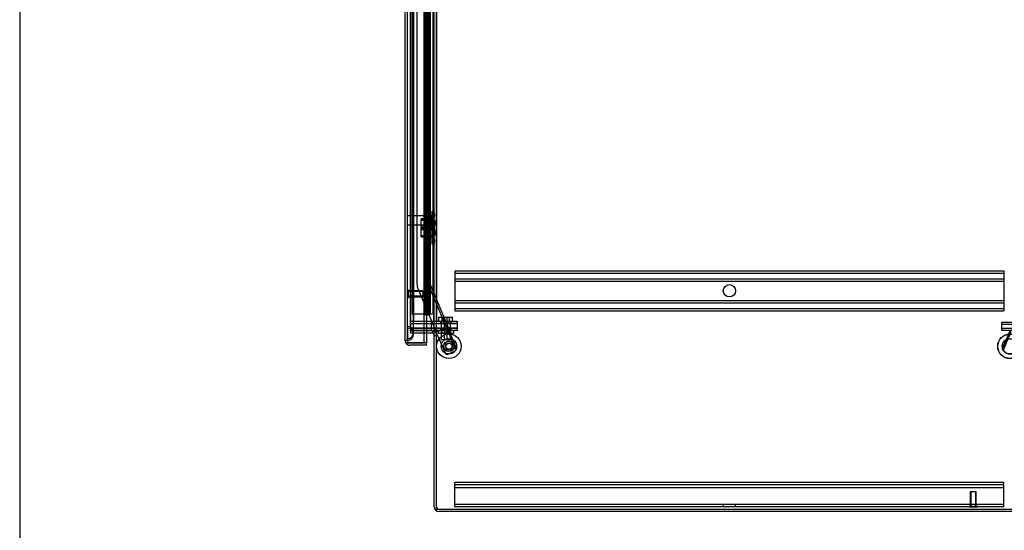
# Model space of a CAD drawing. Header units: inches. Extents: x 1 to 359, y -2 to 239.
# Tile 1 of 99: x 1 to 41, y 71 to 92. Entities that reach past the tile are written whole.
import ezdxf
from ezdxf.lldxf.tags import DXFTag

# ---------------------------------------------------------------- set-up
doc = ezdxf.new("R2010")
doc.units = ezdxf.units.IN
doc.header["$MEASUREMENT"] = 0
for name, color, linetype in [('COM42890-3', 7, 'Continuous'), ('COM53964-2', 7, 'Continuous'), ('COM54746-60', 7, 'Continuous'), ('COM70098', 7, 'Continuous'), ('COM70220', 7, 'Continuous'), ('COM70739-9', 7, 'Continuous'), ('COM70839-3', 7, 'Continuous'), ('COM71196-6', 7, 'Continuous'), ('COM71197-1', 7, 'Continuous'), ('COM71303-1', 7, 'Continuous'), ('Default', 7, 'Continuous'), ('GSK87756', 7, 'Continuous'), ('NTS18147', 7, 'Continuous'), ('NTS86070', 7, 'Continuous'), ('ROL87452', 7, 'Continuous'), ('RVT17786', 7, 'Continuous'), ('SCC180005', 7, 'Continuous'), ('STD26122', 7, 'Continuous'), ('STD26258', 7, 'Continuous'), ('WAF25376', 7, 'Continuous'), ('WAM30038', 7, 'Continuous')]:
    doc.layers.add(name, color=color, linetype=linetype)
tags = doc.linetypes.add('HIDDEN2', pattern=[0.1875, 0.125, -0.0625]).pattern_tags.tags
tags[6:7] = [DXFTag(74, 4), DXFTag(75, 0), DXFTag(340, '0'), DXFTag(46, 0.0), DXFTag(50, 0.0), DXFTag(44, 0.0), DXFTag(45, 0.0)]
tags[4:5] = [DXFTag(74, 4), DXFTag(75, 0), DXFTag(340, '0'), DXFTag(46, 0.0), DXFTag(50, 0.0), DXFTag(44, 0.0), DXFTag(45, 0.0)]

# ---------------------------------------------------------------- blocks, each defined once
blk = doc.blocks.new('SE1')
at = {"layer": 'COM42890-3', "color": 7, "linetype": 'HIDDEN2'}
for p, q in [((19.055, 72.829), (19.055, 72.967)), ((41.43, 72.967), (19.055, 72.967)), ((41.43, 72.872), (19.055, 72.872)), ((19.055, 72.105), (19.055, 72.829)), ((41.43, 72.746), (19.055, 72.746)), ((41.43, 72.829), (41.43, 72.967)), ((41.43, 72.105), (41.43, 72.829)), ((19.055, 71.967), (19.055, 72.105)), ((41.43, 72.062), (19.055, 72.062)), ((40.022, 71.967), (19.055, 71.967)), ((29.993, 72.062), (29.993, 71.967)), ((30.493, 71.967), (30.493, 72.062)), ((41.43, 71.967), (40.334, 71.967)), ((41.43, 71.967), (41.43, 72.105))]:
    blk.add_line(p, q, dxfattribs=at)
at = {"layer": 'COM53964-2', "color": 7, "linetype": 'HIDDEN2'}
for p, q in [((19.055, 81.586), (19.055, 81.448)), ((19.055, 81.586), (41.43, 81.586)), ((19.055, 81.491), (41.43, 81.491)), ((41.43, 81.586), (41.43, 81.448)), ((19.055, 81.448), (19.055, 80.099)), ((19.055, 81.267), (41.43, 81.267)), ((19.055, 81.172), (41.43, 81.172)), ((41.43, 81.448), (41.43, 80.099)), ((19.055, 80.375), (41.43, 80.375)), ((19.055, 80.28), (41.43, 80.28)), ((19.055, 80.099), (19.055, 79.961)), ((19.055, 80.056), (41.43, 80.056)), ((19.055, 79.961), (41.43, 79.961)), ((41.43, 80.099), (41.43, 79.961))]:
    blk.add_line(p, q, dxfattribs=at)
blk.add_circle((30.242, 80.774), 0.25, dxfattribs=at)
at = {"layer": 'COM54746-60', "color": 7, "linetype": 'HIDDEN2'}
for p, q in [((17.31, 139.821), (17.31, 79.821)), ((18.151, 139.821), (18.151, 79.821)), ((17.865, 138.821), (17.865, 79.821)), ((17.965, 79.821), (17.965, 138.821)), ((17.86, 92.821), (17.86, 91.82)), ((17.904, 92.821), (17.904, 91.82)), ((17.91, 92.821), (17.91, 91.82)), ((17.915, 91.821), (17.915, 92.821)), ((17.956, 91.821), (17.956, 92.821)), ((17.97, 91.82), (17.97, 92.821)), ((18.001, 91.821), (18.001, 92.821)), ((18.05, 91.821), (18.05, 92.821)), ((17.86, 91.821), (17.86, 90.821)), ((17.904, 90.821), (17.904, 91.82)), ((17.91, 90.821), (17.91, 91.82)), ((17.915, 91.821), (17.915, 90.821)), ((17.956, 91.821), (17.956, 90.821)), ((17.97, 90.821), (17.97, 91.82)), ((18.032, 91.82), (18.032, 91.821)), ((18.032, 90.821), (18.032, 91.82)), ((18.041, 91.821), (18.041, 90.821)), ((18.045, 90.821), (18.045, 91.821)), ((18.05, 91.821), (18.045, 91.821)), ((18.05, 90.821), (18.05, 91.821)), ((17.86, 90.821), (17.86, 89.82)), ((17.904, 90.821), (17.904, 89.82)), ((17.91, 90.821), (17.91, 89.82)), ((17.915, 89.821), (17.915, 90.821)), ((17.956, 89.821), (17.956, 90.821)), ((17.97, 89.82), (17.97, 90.821)), ((18.001, 89.821), (18.001, 90.821)), ((18.05, 90.821), (18.045, 90.821)), ((18.05, 89.821), (18.05, 90.821)), ((17.86, 89.822), (17.798, 89.822)), ((17.86, 89.822), (17.904, 89.822)), ((17.86, 89.821), (17.86, 88.821)), ((18.032, 89.822), (17.904, 89.822)), ((17.904, 88.821), (17.904, 89.82)), ((17.91, 88.821), (17.91, 89.82)), ((17.915, 89.821), (17.915, 88.821)), ((17.956, 89.821), (17.956, 88.821)), ((17.97, 88.821), (17.97, 89.82)), ((18.032, 89.82), (18.032, 89.821)), ((18.032, 88.821), (18.032, 89.82)), ((18.041, 89.821), (18.041, 88.821)), ((18.045, 88.821), (18.045, 89.821)), ((18.05, 89.821), (18.045, 89.821)), ((18.05, 88.821), (18.05, 89.821)), ((17.86, 88.821), (17.86, 87.82)), ((17.904, 88.821), (17.904, 87.82)), ((17.91, 88.821), (17.91, 87.82)), ((17.915, 87.821), (17.915, 88.821)), ((17.956, 87.821), (17.956, 88.821)), ((17.97, 87.82), (17.97, 88.821)), ((18.001, 87.821), (18.001, 88.821)), ((18.05, 88.821), (18.045, 88.821)), ((18.05, 87.821), (18.05, 88.821)), ((18.213, 88.973), (18.151, 88.973)), ((18.151, 88.669), (18.213, 88.669)), ((17.86, 87.822), (17.798, 87.822)), ((17.86, 87.822), (17.904, 87.822)), ((17.86, 87.821), (17.86, 86.821)), ((18.032, 87.822), (17.904, 87.822)), ((17.904, 86.821), (17.904, 87.82)), ((17.91, 86.821), (17.91, 87.82)), ((17.915, 87.821), (17.915, 86.821)), ((17.956, 87.821), (17.956, 86.821)), ((17.97, 86.821), (17.97, 87.82)), ((18.032, 87.82), (18.032, 87.821)), ((18.032, 86.821), (18.032, 87.82)), ((18.041, 87.821), (18.041, 86.821)), ((18.045, 86.821), (18.045, 87.821)), ((18.05, 87.821), (18.045, 87.821)), ((18.05, 86.821), (18.05, 87.821)), ((17.86, 86.821), (17.86, 85.82)), ((17.904, 86.821), (17.904, 85.82)), ((17.91, 86.821), (17.91, 85.82)), ((17.915, 85.821), (17.915, 86.821)), ((17.956, 85.821), (17.956, 86.821)), ((17.97, 85.82), (17.97, 86.821)), ((18.001, 85.821), (18.001, 86.821)), ((18.05, 86.821), (18.045, 86.821)), ((18.05, 85.821), (18.05, 86.821)), ((17.86, 85.822), (17.798, 85.822)), ((17.86, 85.822), (17.904, 85.822)), ((17.86, 85.821), (17.86, 84.821)), ((18.032, 85.822), (17.904, 85.822)), ((17.904, 84.821), (17.904, 85.82)), ((17.91, 84.821), (17.91, 85.82)), ((17.915, 85.821), (17.915, 84.821)), ((17.956, 85.821), (17.956, 84.821)), ((17.97, 84.821), (17.97, 85.82)), ((18.032, 85.82), (18.032, 85.821)), ((18.032, 84.821), (18.032, 85.82)), ((18.041, 85.821), (18.041, 84.821)), ((18.045, 84.821), (18.045, 85.821)), ((18.05, 85.821), (18.045, 85.821)), ((18.05, 84.821), (18.05, 85.821)), ((17.86, 84.821), (17.86, 83.82)), ((17.904, 84.821), (17.904, 83.82)), ((17.91, 84.821), (17.91, 83.82)), ((17.915, 83.821), (17.915, 84.821)), ((17.956, 83.821), (17.956, 84.821)), ((17.97, 83.82), (17.97, 84.821)), ((18.001, 83.821), (18.001, 84.821)), ((18.05, 84.821), (18.045, 84.821)), ((18.05, 83.821), (18.05, 84.821)), ((17.86, 83.822), (17.798, 83.822)), ((17.86, 83.822), (17.904, 83.822)), ((17.86, 83.821), (17.86, 82.821)), ((18.032, 83.822), (17.904, 83.822)), ((17.904, 82.821), (17.904, 83.82)), ((17.91, 82.821), (17.91, 83.82)), ((17.915, 83.821), (17.915, 82.821)), ((17.956, 83.821), (17.956, 82.821)), ((17.97, 82.821), (17.97, 83.82)), ((18.032, 83.82), (18.032, 83.821)), ((18.032, 82.821), (18.032, 83.82)), ((18.041, 83.821), (18.041, 82.821)), ((18.045, 82.821), (18.045, 83.821)), ((18.05, 83.821), (18.045, 83.821)), ((18.05, 82.821), (18.05, 83.821)), ((17.86, 82.821), (17.86, 81.82)), ((17.904, 82.821), (17.904, 81.82)), ((17.91, 82.821), (17.91, 81.82)), ((17.915, 81.821), (17.915, 82.821)), ((17.956, 81.821), (17.956, 82.821)), ((17.97, 81.82), (17.97, 82.821)), ((18.001, 81.821), (18.001, 82.821)), ((18.05, 82.821), (18.045, 82.821)), ((18.05, 81.821), (18.05, 82.821)), ((18.213, 82.973), (18.151, 82.973)), ((18.151, 82.669), (18.213, 82.669)), ((17.86, 81.822), (17.798, 81.822)), ((17.86, 81.822), (17.904, 81.822)), ((17.86, 81.821), (17.86, 80.821)), ((18.032, 81.822), (17.904, 81.822)), ((17.904, 80.821), (17.904, 81.82)), ((17.91, 80.821), (17.91, 81.82)), ((17.915, 81.821), (17.915, 80.821)), ((17.956, 81.821), (17.956, 80.821)), ((17.97, 80.821), (17.97, 81.82)), ((18.032, 81.82), (18.032, 81.821)), ((18.032, 80.821), (18.032, 81.82)), ((18.041, 81.821), (18.041, 80.821)), ((18.045, 80.821), (18.045, 81.821)), ((18.05, 81.821), (18.045, 81.821)), ((18.05, 80.821), (18.05, 81.821)), ((17.798, 80.821), (17.86, 80.821)), ((17.904, 80.821), (17.86, 80.821)), ((17.86, 80.821), (17.86, 79.821)), ((17.904, 80.821), (18.032, 80.821)), ((17.904, 80.821), (17.904, 79.821)), ((17.91, 80.821), (17.91, 79.821)), ((17.915, 79.821), (17.915, 80.821)), ((17.956, 79.821), (17.956, 80.821)), ((17.97, 79.821), (17.97, 80.821)), ((18.001, 79.821), (18.001, 80.821)), ((18.05, 80.821), (18.045, 80.821)), ((18.05, 79.821), (18.05, 80.821)), ((17.796, 79.821), (17.31, 79.821)), ((18.032, 79.821), (18.041, 79.821))]:
    blk.add_line(p, q, dxfattribs=at)
at = {"layer": 'COM54746-60', "color": 7, "linetype": 'Continuous'}
for p, q in [((17.798, 92.821), (17.798, 91.82)), ((18.032, 91.821), (18.032, 92.821)), ((18.041, 91.821), (18.041, 92.821)), ((18.045, 92.821), (18.045, 91.821)), ((18.001, 91.821), (17.798, 91.821)), ((17.798, 91.821), (17.798, 90.821)), ((18.032, 91.82), (17.798, 91.82)), ((18.001, 91.821), (18.001, 90.821)), ((18.045, 91.821), (18.001, 91.821)), ((17.798, 90.821), (17.798, 89.82)), ((18.001, 90.821), (17.798, 90.821)), ((18.001, 90.821), (17.798, 90.821)), ((18.045, 90.821), (18.001, 90.821)), ((18.032, 89.821), (18.032, 90.821)), ((18.041, 89.821), (18.041, 90.821)), ((18.045, 90.821), (18.045, 89.821)), ((18.001, 89.821), (17.798, 89.821)), ((17.798, 89.821), (17.798, 88.821)), ((18.032, 89.82), (17.798, 89.82)), ((18.001, 89.821), (18.001, 88.821)), ((18.045, 89.821), (18.001, 89.821)), ((17.798, 88.821), (17.798, 87.82)), ((18.001, 88.821), (17.798, 88.821)), ((18.001, 88.821), (17.798, 88.821)), ((18.045, 88.821), (18.001, 88.821)), ((18.032, 87.821), (18.032, 88.821)), ((18.041, 87.821), (18.041, 88.821)), ((18.045, 88.821), (18.045, 87.821)), ((18.001, 87.821), (17.798, 87.821)), ((17.798, 87.821), (17.798, 86.821)), ((18.032, 87.82), (17.798, 87.82)), ((18.001, 87.821), (18.001, 86.821)), ((18.045, 87.821), (18.001, 87.821)), ((17.798, 86.821), (17.798, 85.82)), ((18.001, 86.821), (17.798, 86.821)), ((18.001, 86.821), (17.798, 86.821)), ((18.045, 86.821), (18.001, 86.821)), ((18.032, 85.821), (18.032, 86.821)), ((18.041, 85.821), (18.041, 86.821)), ((18.045, 86.821), (18.045, 85.821)), ((18.001, 85.821), (17.798, 85.821)), ((17.798, 85.821), (17.798, 84.821)), ((18.032, 85.82), (17.798, 85.82)), ((18.001, 85.821), (18.001, 84.821)), ((18.045, 85.821), (18.001, 85.821)), ((17.798, 84.821), (17.798, 83.82)), ((18.001, 84.821), (17.798, 84.821)), ((18.001, 84.821), (17.798, 84.821)), ((18.045, 84.821), (18.001, 84.821)), ((18.032, 83.821), (18.032, 84.821)), ((18.041, 83.821), (18.041, 84.821)), ((18.045, 84.821), (18.045, 83.821)), ((18.001, 83.821), (17.798, 83.821)), ((17.798, 83.821), (17.798, 82.821)), ((18.032, 83.82), (17.798, 83.82)), ((18.001, 83.821), (18.001, 82.821)), ((18.045, 83.821), (18.001, 83.821)), ((17.798, 82.821), (17.798, 81.82)), ((18.001, 82.821), (17.798, 82.821)), ((18.001, 82.821), (17.798, 82.821)), ((18.045, 82.821), (18.001, 82.821)), ((18.032, 81.821), (18.032, 82.821)), ((18.041, 81.821), (18.041, 82.821)), ((18.045, 82.821), (18.045, 81.821)), ((18.001, 81.821), (17.798, 81.821)), ((17.798, 81.821), (17.798, 80.821)), ((18.032, 81.82), (17.798, 81.82)), ((18.001, 81.821), (18.001, 80.821)), ((18.045, 81.821), (18.001, 81.821)), ((17.798, 80.821), (17.798, 79.821)), ((18.001, 80.821), (17.798, 80.821)), ((18.001, 80.821), (17.798, 80.821)), ((18.045, 80.821), (18.001, 80.821)), ((18.032, 79.821), (18.032, 80.821)), ((18.041, 79.821), (18.041, 80.821)), ((18.045, 80.821), (18.045, 79.821)), ((17.798, 79.821), (17.796, 79.821)), ((18.032, 79.821), (17.798, 79.821)), ((17.852, 79.786), (17.852, 79.812)), ((17.852, 79.812), (17.902, 79.812)), ((17.902, 79.786), (17.852, 79.786)), ((17.865, 79.821), (17.865, 79.812)), ((17.927, 79.812), (17.902, 79.812)), ((17.927, 79.786), (17.902, 79.786)), ((17.927, 79.812), (17.977, 79.812)), ((17.977, 79.786), (17.927, 79.786)), ((17.965, 79.812), (17.965, 79.821)), ((17.977, 79.812), (17.977, 79.786)), ((18.045, 79.821), (18.041, 79.821)), ((18.213, 79.821), (18.045, 79.821))]:
    blk.add_line(p, q, dxfattribs=at)
at = {"layer": 'COM70098', "color": 7, "linetype": 'HIDDEN2'}
for p, q in [((17.246, 79.53), (18.395, 79.53)), ((17.246, 79.53), (17.246, 79.435)), ((18.103, 79.435), (18.103, 79.53)), ((18.395, 79.53), (19.145, 79.53)), ((18.465, 79.53), (18.465, 79.435)), ((18.59, 79.53), (18.59, 79.435)), ((18.777, 79.435), (18.777, 79.53)), ((18.902, 79.435), (18.902, 79.53)), ((19.145, 79.53), (19.145, 79.435)), ((41.341, 79.402), (41.341, 79.497)), ((41.341, 79.497), (42.091, 79.497)), ((17.246, 79.435), (18.395, 79.435)), ((17.246, 79.152), (17.246, 79.247)), ((18.395, 79.247), (17.246, 79.247)), ((18.103, 79.152), (18.103, 79.247)), ((19.145, 79.435), (18.395, 79.435)), ((18.395, 79.247), (19.145, 79.247)), ((19.145, 79.152), (18.395, 79.152)), ((18.465, 79.247), (18.465, 79.152)), ((18.59, 79.247), (18.59, 79.152)), ((18.777, 79.152), (18.777, 79.247)), ((18.902, 79.152), (18.902, 79.247)), ((19.145, 79.247), (19.145, 79.152)), ((42.091, 79.402), (41.341, 79.402)), ((41.341, 79.152), (41.341, 79.247)), ((41.341, 79.247), (42.091, 79.247)), ((42.091, 79.152), (41.341, 79.152))]:
    blk.add_line(p, q, dxfattribs=at)
at = {"layer": 'COM70220', "color": 7, "linetype": 'HIDDEN2'}
for p, q in [((17.122, 79.255), (17.122, 140.315)), ((17.123, 79.255), (17.123, 140.315)), ((17.125, 79.255), (17.125, 140.315)), ((17.371, 79.255), (17.371, 140.315)), ((17.122, 79.326), (17.123, 79.326)), ((17.122, 78.756), (17.122, 79.255)), ((17.122, 79.254), (17.123, 79.254)), ((17.123, 79.326), (17.125, 79.077)), ((17.123, 78.756), (17.123, 79.255)), ((17.123, 79.254), (17.125, 79.005)), ((17.125, 79.077), (17.123, 78.828)), ((17.125, 79.005), (17.125, 79.255)), ((17.371, 79.005), (17.371, 79.255)), ((17.123, 78.828), (17.122, 78.828)), ((17.123, 78.756), (17.122, 78.756)), ((17.125, 79.005), (17.123, 78.756))]:
    blk.add_line(p, q, dxfattribs=at)
for centre, start, end in [((17.121, 79.077), 0, 90), ((17.121, 79.005), 0, 90), ((17.121, 79.077), 270, 0), ((17.121, 79.005), 270, 0)]:
    blk.add_arc(centre, 0.25, start, end, dxfattribs=at)
at = {"layer": 'COM70739-9', "color": 7, "linetype": 'HIDDEN2'}
for p, q in [((17.246, 140.15), (17.246, 79.53)), ((17.371, 140.15), (17.371, 79.53)), ((18.183, 140.15), (18.183, 79.53)), ((18.308, 140.15), (18.308, 79.53))]:
    blk.add_line(p, q, dxfattribs=at)
at = {"layer": 'COM70839-3', "color": 7, "linetype": 'HIDDEN2'}
for p, q in [((17.969, 81.057), (17.969, 108.959)), ((18.041, 81.057), (18.041, 108.959)), ((17.51, 106.699), (17.51, 81.057)), ((18.041, 84.626), (17.969, 84.626)), ((17.969, 81.626), (18.041, 81.626)), ((17.555, 80.835), (18.269, 79.152)), ((18.754, 79.185), (17.977, 81.015)), ((18.82, 79.214), (18.044, 81.043)), ((18.282, 79.122), (18.652, 78.25)), ((18.814, 79.228), (18.748, 79.2)), ((18.82, 79.214), (18.754, 79.185)), ((18.777, 79.104), (18.823, 79.123)), ((18.777, 79.104), (19.065, 78.425)), ((18.823, 79.123), (19.111, 78.445)), ((41.662, 79.123), (41.375, 78.445)), ((41.666, 79.116), (41.378, 78.437)), ((41.712, 79.096), (41.424, 78.418)), ((19.03, 78.302), (18.783, 78.197)), ((19.065, 78.425), (19.111, 78.445)), ((41.424, 78.418), (41.378, 78.437)), ((41.491, 78.589), (41.421, 78.425))]:
    blk.add_line(p, q, dxfattribs=at)
at = {"layer": 'COM70839-3', "color": 7, "linetype": 'Continuous'}
blk.add_line((18.269, 79.152), (18.282, 79.122), dxfattribs=at)
at = {"layer": 'COM70839-3', "color": 7, "linetype": 'HIDDEN2'}
blk.add_circle((18.811, 78.514), 0.129, dxfattribs=at)
for centre, radius, start, end in [((18.077, 81.057), 0.567, 180, 203), ((18.077, 81.057), 0.108, 180, 203), ((18.077, 81.057), 0.036, 180, 203), ((18.744, 78.289), 0.1, 203, 293), ((18.991, 78.394), 0.1, 293, 326.4013), ((18.96, 78.37), 0.119, 344.677, 27.725), ((41.526, 78.37), 0.119, 152.275, 195.323), ((41.53, 78.362), 0.119, 152.2751, 195.3228), ((41.495, 78.394), 0.1, 213.5987, 247), ((41.498, 78.386), 0.1, 213.5987, 247)]:
    blk.add_arc(centre, radius, start, end, dxfattribs=at)
for points, knots in [([(18.777, 79.104), (18.776, 79.105), (18.776, 79.106), (18.775, 79.108), (18.775, 79.108), (18.775, 79.109), (18.775, 79.109), (18.774, 79.112), (18.773, 79.113), (18.771, 79.119), (18.77, 79.123), (18.766, 79.135), (18.764, 79.142), (18.759, 79.164), (18.757, 79.177), (18.754, 79.185)], [0, 0, 0, 0, 0.03125, 0.03125, 0.046875, 0.046875, 0.0625, 0.0625, 0.125, 0.125, 0.25, 0.25, 0.5, 0.5, 1, 1, 1, 1]), ([(18.823, 79.123), (18.822, 79.125), (18.821, 79.129), (18.819, 79.135), (18.818, 79.142), (18.816, 79.155), (18.817, 79.17), (18.819, 79.184), (18.82, 79.191), (18.821, 79.197), (18.822, 79.203), (18.822, 79.209), (18.821, 79.212), (18.82, 79.214)], [0, 0, 0, 0, 0.049102, 0.098523, 0.149018, 0.200844, 0.426475, 0.554365, 0.622319, 0.692911, 0.79099, 0.893216, 1, 1, 1, 1]), ([(19.111, 78.445), (19.112, 78.444), (19.112, 78.443), (19.113, 78.441), (19.113, 78.441), (19.113, 78.44), (19.113, 78.44), (19.114, 78.437), (19.115, 78.435), (19.116, 78.429), (19.117, 78.425), (19.117, 78.412), (19.117, 78.404), (19.111, 78.385), (19.106, 78.376), (19.096, 78.362), (19.092, 78.357), (19.087, 78.351), (19.086, 78.35), (19.084, 78.348), (19.082, 78.347), (19.081, 78.345), (19.08, 78.344), (19.079, 78.344), (19.079, 78.343), (19.079, 78.343), (19.078, 78.342), (19.077, 78.341), (19.076, 78.34), (19.074, 78.339)], [0, 0, 0, 0, 0.03125, 0.03125, 0.046875, 0.046875, 0.0625, 0.0625, 0.125, 0.125, 0.25, 0.25, 0.5, 0.5, 0.75, 0.75, 0.875, 0.875, 0.90625, 0.90625, 0.9375, 0.9375, 0.953125, 0.953125, 0.960938, 0.960938, 0.96875, 0.96875, 1, 1, 1, 1]), ([(41.415, 78.331), (41.414, 78.332), (41.413, 78.333), (41.412, 78.333), (41.412, 78.334), (41.412, 78.334), (41.412, 78.334), (41.41, 78.336), (41.409, 78.337), (41.405, 78.34), (41.403, 78.343), (41.397, 78.35), (41.393, 78.354), (41.383, 78.369), (41.378, 78.378), (41.373, 78.396), (41.372, 78.405), (41.372, 78.418), (41.373, 78.422), (41.374, 78.427), (41.375, 78.428), (41.375, 78.429), (41.375, 78.43), (41.375, 78.431), (41.376, 78.431), (41.376, 78.433), (41.377, 78.435), (41.378, 78.437)], [0, 0, 0, 0, 0.015625, 0.015625, 0.023438, 0.023438, 0.03125, 0.03125, 0.0625, 0.0625, 0.125, 0.125, 0.25, 0.25, 0.5, 0.5, 0.75, 0.75, 0.875, 0.875, 0.90625, 0.90625, 0.921875, 0.921875, 0.9375, 0.9375, 1, 1, 1, 1])]:
    blk.add_open_spline(points, degree=3, knots=knots, dxfattribs=at)
at = {"layer": 'COM71196-6', "color": 7, "linetype": 'Continuous'}
for p, q in [((17.026, 78.745), (17.026, 140.897)), ((17.796, 78.65), (17.796, 140.992)), ((17.901, 79.057), (17.901, 78.65)), ((17.051, 78.65), (17.216, 78.65)), ((17.216, 78.65), (17.051, 78.65)), ((17.901, 78.65), (17.216, 78.65)), ((17.216, 78.65), (17.796, 78.65)), ((17.901, 78.65), (17.796, 78.65)), ((17.901, 78.555), (17.901, 78.65)), ((17.901, 78.555), (17.216, 78.555))]:
    blk.add_line(p, q, dxfattribs=at)
at = {"layer": 'COM71196-6', "color": 7, "linetype": 'HIDDEN2'}
for p, q in [((17.121, 78.745), (17.121, 140.897)), ((17.901, 140.557), (17.901, 79.057)), ((17.121, 78.745), (17.026, 78.745))]:
    blk.add_line(p, q, dxfattribs=at)
at = {"layer": 'COM71196-6', "color": 7, "linetype": 'Continuous'}
for start, end in [(180, 210), (210, 270)]:
    blk.add_arc((17.216, 78.745), 0.19, start, end, dxfattribs=at)
at = {"layer": 'COM71196-6', "color": 7, "linetype": 'HIDDEN2'}
blk.add_arc((17.216, 78.745), 0.095, 180, 270, dxfattribs=at)
at = {"layer": 'COM71196-6', "color": 7, "linetype": 'Continuous'}
blk.add_ellipse((17.216, 78.745), major_axis=(0.19, 0), ratio=0.999171, start_param=3.141593, end_param=3.665191, dxfattribs=at)
at = {"layer": 'COM71196-6', "color": 7, "linetype": 'HIDDEN2'}
blk.add_ellipse((17.216, 78.745), major_axis=(0.095, 0), ratio=0.999171, start_param=3.141593, end_param=4.712389, dxfattribs=at)
at = {"layer": 'COM71197-1', "color": 7, "linetype": 'HIDDEN2'}
for p, q in [((17.246, 79.152), (17.246, 140.462)), ((18.308, 79.152), (18.308, 140.462)), ((17.796, 79.152), (17.246, 79.152))]:
    blk.add_line(p, q, dxfattribs=at)
at = {"layer": 'COM71197-1', "color": 7, "linetype": 'Continuous'}
for p, q in [((18.213, 79.152), (18.213, 140.462)), ((18.118, 79.152), (17.796, 79.152)), ((18.118, 79.152), (18.213, 79.152)), ((18.403, 79.152), (18.213, 79.152)), ((18.403, 79.122), (18.308, 79.122)), ((18.308, 71.872), (18.308, 79.122)), ((18.308, 71.872), (42.178, 71.872))]:
    blk.add_line(p, q, dxfattribs=at)
blk.add_arc((18.403, 79.137), 0.015, 270, 90, dxfattribs=at)
at = {"layer": 'COM71303-1', "color": 7, "linetype": 'HIDDEN2'}
for p, q in [((17.246, 79.152), (17.796, 79.152)), ((17.246, 79.152), (17.246, 79.057)), ((17.246, 79.057), (17.796, 79.057)), ((18.138, 79.055), (18.158, 79.148)), ((18.213, 78.947), (18.308, 78.947))]:
    blk.add_line(p, q, dxfattribs=at)
at = {"layer": 'COM71303-1', "color": 7, "linetype": 'Continuous'}
for p, q in [((17.796, 79.152), (18.118, 79.152)), ((17.796, 79.057), (18.118, 79.057)), ((18.213, 71.967), (18.213, 79.122)), ((18.308, 79.122), (18.213, 79.122)), ((42.083, 71.777), (18.403, 71.777))]:
    blk.add_line(p, q, dxfattribs=at)
for centre, radius, start, end in [((18.118, 78.962), 0.19, 57.3631, 90), ((18.118, 78.962), 0.095, 0, 90), ((18.403, 71.967), 0.19, 180, 270)]:
    blk.add_arc(centre, radius, start, end, dxfattribs=at)
at = {"layer": 'COM71303-1', "color": 7, "linetype": 'HIDDEN2'}
for centre, radius, start, end in [((18.118, 78.962), 0.19, 0, 57.3631), ((18.403, 71.967), 0.095, 180, 270)]:
    blk.add_arc(centre, radius, start, end, dxfattribs=at)
at = {"layer": 'GSK87756', "color": 7, "linetype": 'HIDDEN2'}
for p, q in [((17.246, 79.435), (18.395, 79.435)), ((17.246, 79.435), (17.246, 79.247)), ((17.246, 79.247), (18.395, 79.247)), ((18.103, 79.247), (18.103, 79.435)), ((18.395, 79.435), (19.145, 79.435)), ((19.145, 79.247), (18.395, 79.247)), ((18.496, 79.435), (18.496, 79.247)), ((18.621, 79.435), (18.621, 79.247)), ((18.746, 79.247), (18.746, 79.435)), ((18.871, 79.247), (18.871, 79.435)), ((19.145, 79.435), (19.145, 79.247)), ((41.341, 79.231), (41.341, 79.419)), ((41.341, 79.419), (42.091, 79.419)), ((42.091, 79.231), (41.341, 79.231))]:
    blk.add_line(p, q, dxfattribs=at)
at = {"layer": 'NTS18147', "color": 7, "linetype": 'HIDDEN2'}
for p, q in [((18.116, 83.982), (18.116, 83.987)), ((18.179, 83.987), (18.116, 83.987)), ((18.116, 83.982), (18.179, 83.983)), ((18.116, 83.982), (18.117, 83.793)), ((18.179, 83.987), (18.179, 83.983)), ((18.179, 83.928), (18.179, 83.983)), ((18.179, 83.928), (18.18, 83.794)), ((18.242, 83.834), (18.241, 83.888)), ((18.118, 83.707), (17.68, 83.704)), ((17.683, 83.264), (17.68, 83.704)), ((17.68, 83.672), (18.181, 83.675)), ((18.181, 83.644), (17.68, 83.641)), ((18.18, 83.794), (18.117, 83.793)), ((18.117, 83.793), (18.118, 83.676)), ((18.118, 83.676), (18.12, 83.298)), ((18.118, 83.676), (18.181, 83.676)), ((18.126, 83.492), (18.123, 83.375)), ((18.13, 83.681), (18.126, 83.492)), ((18.189, 83.491), (18.126, 83.492)), ((18.13, 83.686), (18.13, 83.681)), ((18.193, 83.684), (18.13, 83.686)), ((18.13, 83.681), (18.193, 83.68)), ((18.181, 83.676), (18.18, 83.794)), ((18.181, 83.676), (18.183, 83.298)), ((18.186, 83.373), (18.189, 83.491)), ((18.192, 83.625), (18.189, 83.491)), ((18.192, 83.625), (18.193, 83.68)), ((18.193, 83.68), (18.193, 83.684)), ((18.251, 83.529), (18.253, 83.584)), ((17.677, 82.976), (17.686, 83.415)), ((17.682, 83.328), (18.183, 83.331)), ((17.682, 83.297), (18.183, 83.3)), ((17.683, 83.264), (18.12, 83.267)), ((18.185, 83.341), (17.685, 83.352)), ((18.124, 83.406), (17.686, 83.415)), ((17.686, 83.383), (18.186, 83.372)), ((18.123, 83.375), (18.115, 82.997)), ((18.12, 83.298), (18.121, 83.18)), ((18.183, 83.298), (18.12, 83.298)), ((18.121, 83.18), (18.184, 83.181)), ((18.121, 83.18), (18.122, 82.991)), ((18.123, 83.375), (18.186, 83.373)), ((18.186, 83.373), (18.178, 82.996)), ((18.184, 83.181), (18.183, 83.298)), ((18.184, 83.181), (18.184, 83.046)), ((18.246, 83.087), (18.246, 83.141)), ((17.677, 83.008), (18.178, 82.997)), ((17.677, 82.976), (18.114, 82.966)), ((17.678, 83.039), (18.178, 83.028)), ((18.112, 82.879), (18.108, 82.691)), ((18.108, 82.691), (18.108, 82.686)), ((18.171, 82.689), (18.108, 82.691)), ((18.108, 82.686), (18.171, 82.685)), ((18.115, 82.997), (18.112, 82.879)), ((18.112, 82.879), (18.175, 82.878)), ((18.178, 82.996), (18.115, 82.997)), ((18.185, 82.992), (18.122, 82.991)), ((18.122, 82.991), (18.122, 82.987)), ((18.122, 82.987), (18.185, 82.987)), ((18.172, 82.744), (18.171, 82.689)), ((18.171, 82.689), (18.171, 82.685)), ((18.175, 82.878), (18.172, 82.744)), ((18.175, 82.878), (18.178, 82.996)), ((18.184, 83.046), (18.185, 82.992)), ((18.185, 82.987), (18.185, 82.992)), ((18.235, 82.782), (18.236, 82.837))]:
    blk.add_line(p, q, dxfattribs=at)
for centre, start, end in [((17.926, 83.486), 323.9714, 36.7038), ((17.926, 83.19), 322.3687, 35.1011)]:
    blk.add_arc(centre, 0.318, start, end, dxfattribs=at)
for centre, major_axis in [((17.923, 83.887), (-0.318, -0.002)), ((17.923, 83.832), (-0.318, -0.002)), ((17.933, 83.536), (-0.318, 0.007)), ((17.934, 83.591), (-0.318, 0.007)), ((17.928, 83.139), (-0.318, -0.002)), ((17.928, 83.085), (-0.318, -0.002)), ((17.917, 82.789), (-0.318, 0.007)), ((17.918, 82.844), (-0.318, 0.007))]:
    blk.add_ellipse(centre, major_axis=major_axis, ratio=0.5, start_param=2.506883, end_param=3.776302, dxfattribs=at)
at = {"layer": 'NTS86070', "color": 7, "linetype": 'HIDDEN2'}
for p, q in [((18.371, 79.152), (18.371, 79.052)), ((18.371, 79.052), (18.871, 79.052)), ((18.475, 79.182), (18.475, 79.152)), ((18.758, 79.192), (18.485, 79.192)), ((18.496, 79.192), (18.496, 79.052)), ((18.496, 79.152), (18.496, 79.052)), ((18.521, 79.192), (18.521, 79.052)), ((18.6, 79.182), (18.6, 79.152)), ((18.621, 79.192), (18.621, 79.052)), ((18.646, 79.192), (18.646, 79.052)), ((18.722, 79.052), (18.722, 79.192)), ((18.746, 79.192), (18.746, 79.052)), ((18.883, 79.192), (18.758, 79.192)), ((18.768, 79.152), (18.768, 79.182)), ((18.847, 79.052), (18.847, 79.192)), ((18.871, 79.192), (18.871, 79.052)), ((18.871, 79.152), (18.871, 79.052)), ((18.871, 79.052), (18.996, 79.052)), ((18.893, 79.152), (18.893, 79.182)), ((18.996, 79.152), (18.996, 79.052))]:
    blk.add_line(p, q, dxfattribs=at)
for centre, start, end in [((18.485, 79.182), 90, 180), ((18.61, 79.182), 90, 180), ((18.883, 79.182), 0, 90)]:
    blk.add_arc(centre, 0.01, start, end, dxfattribs=at)
at = {"layer": 'ROL87452', "color": 7, "linetype": 'HIDDEN2'}
for centre, radius in [((18.811, 78.514), 0.5), ((18.811, 78.514), 0.206), ((41.674, 78.514), 0.5), ((41.678, 78.507), 0.5)]:
    blk.add_circle(centre, radius, dxfattribs=at)
at = {"layer": 'RVT17786', "color": 7, "linetype": 'HIDDEN2'}
for radius in [0.217, 0.125]:
    blk.add_circle((18.811, 78.514), radius, dxfattribs=at)
at = {"layer": 'SCC180005', "color": 7, "linetype": 'HIDDEN2'}
for p, q in [((18.405, 79.704), (18.621, 79.704)), ((18.405, 79.53), (18.405, 79.704)), ((18.498, 79.53), (18.498, 78.78)), ((18.53, 79.53), (18.53, 79.704)), ((18.621, 79.704), (18.837, 79.704)), ((18.621, 79.53), (18.621, 79.704)), ((18.623, 79.53), (18.623, 78.78)), ((18.744, 78.78), (18.744, 79.53)), ((18.746, 79.53), (18.746, 79.704)), ((18.837, 79.704), (18.962, 79.704)), ((18.837, 79.53), (18.837, 79.704)), ((18.869, 78.78), (18.869, 79.53)), ((18.962, 79.53), (18.962, 79.704)), ((18.744, 78.78), (18.498, 78.78)), ((18.869, 78.78), (18.744, 78.78))]:
    blk.add_line(p, q, dxfattribs=at)
at = {"layer": 'STD26122', "color": 7, "linetype": 'HIDDEN2'}
for p, q in [((18.086, 83.835), (17.121, 83.835)), ((17.121, 83.465), (18.086, 83.465)), ((18.086, 83.835), (18.086, 83.465)), ((18.121, 83.8), (18.086, 83.835)), ((18.086, 83.465), (18.121, 83.5)), ((18.121, 83.5), (18.121, 83.8))]:
    blk.add_line(p, q, dxfattribs=at)
at = {"layer": 'STD26258', "color": 7, "linetype": 'HIDDEN2'}
for p, q in [((17.152, 80.807), (17.121, 80.807)), ((17.152, 80.807), (17.152, 80.494)), ((17.746, 80.775), (17.152, 80.775)), ((17.746, 80.745), (17.152, 80.745)), ((17.746, 80.775), (17.746, 80.525)), ((17.121, 80.494), (17.152, 80.494)), ((17.746, 80.556), (17.152, 80.556)), ((17.152, 80.525), (17.746, 80.525)), ((40.053, 72.592), (40.303, 72.592)), ((40.053, 72.592), (40.053, 71.999)), ((40.084, 72.592), (40.084, 71.999)), ((40.272, 72.592), (40.272, 71.999)), ((40.303, 71.999), (40.303, 72.592)), ((40.022, 71.999), (40.334, 71.999)), ((40.022, 71.999), (40.022, 71.967)), ((40.022, 71.967), (40.334, 71.967)), ((40.334, 71.967), (40.334, 71.999))]:
    blk.add_line(p, q, dxfattribs=at)
at = {"layer": 'WAF25376', "color": 7, "linetype": 'HIDDEN2'}
for centre, radius in [((18.811, 78.514), 0.315), ((18.811, 78.514), 0.14), ((41.674, 78.514), 0.315), ((41.678, 78.507), 0.315)]:
    blk.add_circle(centre, radius, dxfattribs=at)
at = {"layer": 'WAM30038', "color": 7, "linetype": 'HIDDEN2'}
for p, q in [((17.943, 83.861), (17.947, 83.111)), ((17.967, 83.861), (17.943, 83.861)), ((17.967, 83.861), (17.971, 83.111)), ((17.88, 83.659), (17.88, 83.714)), ((17.88, 83.714), (17.88, 83.659)), ((17.896, 83.696), (17.88, 83.714)), ((17.925, 83.688), (17.88, 83.659)), ((17.88, 83.659), (17.925, 83.688)), ((17.88, 83.634), (17.925, 83.663)), ((17.925, 83.663), (17.88, 83.634)), ((17.88, 83.659), (17.896, 83.647)), ((17.896, 83.647), (17.88, 83.659)), ((17.881, 83.503), (17.88, 83.634)), ((17.896, 83.622), (17.88, 83.634)), ((17.88, 83.634), (17.881, 83.503)), ((17.88, 83.634), (17.896, 83.622)), ((17.926, 83.503), (17.881, 83.503)), ((17.882, 83.336), (17.881, 83.468)), ((17.881, 83.468), (17.926, 83.468)), ((17.881, 83.468), (17.882, 83.336)), ((17.896, 83.647), (17.896, 83.696)), ((17.896, 83.696), (17.896, 83.647)), ((17.896, 83.647), (17.961, 83.688)), ((17.961, 83.688), (17.896, 83.647)), ((17.961, 83.663), (17.896, 83.622)), ((17.896, 83.622), (17.961, 83.663)), ((17.897, 83.503), (17.896, 83.622)), ((17.896, 83.622), (17.897, 83.503)), ((17.898, 83.349), (17.897, 83.468)), ((17.897, 83.468), (17.898, 83.349)), ((17.926, 83.503), (17.962, 83.503)), ((17.926, 83.468), (17.962, 83.468)), ((17.953, 83.565), (17.937, 82.815)), ((17.968, 83.693), (17.938, 83.693)), ((17.967, 83.772), (17.943, 83.772)), ((17.975, 83.475), (17.951, 83.475)), ((17.977, 83.564), (17.953, 83.565)), ((17.977, 83.564), (17.961, 82.814)), ((17.878, 83.042), (17.881, 83.174)), ((17.881, 83.209), (17.884, 83.34)), ((17.926, 83.208), (17.881, 83.209)), ((17.881, 83.174), (17.925, 83.173)), ((17.882, 83.336), (17.898, 83.349)), ((17.898, 83.349), (17.882, 83.336)), ((17.927, 83.308), (17.882, 83.336)), ((17.882, 83.336), (17.927, 83.308)), ((17.898, 83.324), (17.882, 83.312)), ((17.882, 83.312), (17.898, 83.324)), ((17.882, 83.257), (17.882, 83.312)), ((17.882, 83.312), (17.927, 83.284)), ((17.882, 83.312), (17.882, 83.257)), ((17.927, 83.284), (17.882, 83.312)), ((17.882, 83.257), (17.898, 83.275)), ((17.884, 83.34), (17.93, 83.367)), ((17.9, 83.327), (17.884, 83.34)), ((17.885, 83.365), (17.886, 83.419)), ((17.93, 83.392), (17.885, 83.365)), ((17.885, 83.365), (17.9, 83.352)), ((17.902, 83.401), (17.886, 83.419)), ((17.894, 83.055), (17.896, 83.173)), ((17.897, 83.208), (17.9, 83.327)), ((17.898, 83.349), (17.963, 83.309)), ((17.963, 83.309), (17.898, 83.349)), ((17.898, 83.275), (17.898, 83.324)), ((17.963, 83.284), (17.898, 83.324)), ((17.898, 83.324), (17.898, 83.275)), ((17.898, 83.324), (17.963, 83.284)), ((17.9, 83.352), (17.902, 83.401)), ((17.9, 83.352), (17.966, 83.391)), ((17.966, 83.367), (17.9, 83.327)), ((17.925, 83.173), (17.962, 83.172)), ((17.926, 83.208), (17.962, 83.207)), ((17.941, 83.279), (17.97, 83.279)), ((17.941, 83.279), (17.941, 83.279)), ((17.973, 83.396), (17.944, 83.397)), ((17.947, 83.2), (17.971, 83.2)), ((17.947, 83.111), (17.971, 83.111)), ((17.876, 82.963), (17.877, 83.017)), ((17.876, 82.963), (17.892, 82.981)), ((17.893, 83.03), (17.877, 83.017)), ((17.877, 83.017), (17.921, 82.988)), ((17.878, 83.042), (17.894, 83.055)), ((17.922, 83.013), (17.878, 83.042)), ((17.892, 82.981), (17.893, 83.03)), ((17.957, 82.987), (17.893, 83.03)), ((17.894, 83.055), (17.958, 83.012)), ((17.935, 82.983), (17.964, 82.982)), ((17.935, 82.983), (17.935, 82.983)), ((17.937, 82.815), (17.961, 82.814)), ((17.939, 82.904), (17.963, 82.903))]:
    blk.add_line(p, q, dxfattribs=at)
for centre, radius, start, end in [((17.355, 84.385), 0.85, 312.0434, 313.7869), ((17.352, 84.388), 0.854, 312.0475, 313.7828), ((17.927, 83.485), 0.0181, 2.1094, 93.4106), ((17.927, 83.486), 0.0182, 267.4985, 358.3318), ((17.38, 84.105), 0.85, 310.4408, 312.1842), ((17.378, 84.108), 0.854, 310.4448, 312.1802), ((17.927, 83.191), 0.0182, 265.8958, 356.7292), ((17.927, 83.19), 0.0181, 0.5068, 91.8079), ((17.363, 82.577), 0.854, 46.8923, 48.6277), ((17.338, 82.297), 0.854, 45.2897, 47.025)]:
    blk.add_arc(centre, radius, start, end, dxfattribs=at)
for points, knots in [([(17.88, 83.714), (17.892, 83.725), (17.905, 83.737), (17.918, 83.748), (17.92, 83.75), (17.922, 83.752), (17.924, 83.754)], [0, 0, 0, 0, 0.858552, 0.858552, 0.858552, 1, 1, 1, 1]), ([(17.886, 83.419), (17.899, 83.431), (17.912, 83.442), (17.925, 83.453), (17.927, 83.455), (17.93, 83.457), (17.932, 83.458)], [0, 0, 0, 0, 0.858552, 0.858552, 0.858552, 1, 1, 1, 1]), ([(17.96, 83.754), (17.959, 83.753), (17.957, 83.751), (17.956, 83.75), (17.936, 83.732), (17.916, 83.714), (17.896, 83.696)], [0, 0, 0, 0, 0.073129, 0.073129, 0.073129, 1, 1, 1, 1]), ([(17.968, 83.458), (17.966, 83.456), (17.965, 83.455), (17.963, 83.453), (17.943, 83.436), (17.922, 83.418), (17.902, 83.401)], [0, 0, 0, 0, 0.073129, 0.073129, 0.073129, 1, 1, 1, 1]), ([(17.938, 83.693), (17.938, 83.693), (17.937, 83.693), (17.933, 83.692), (17.929, 83.69), (17.925, 83.688)], [0.4389304, 0.4389304, 0.4389304, 0.4389304, 0.5, 0.5, 1, 1, 1, 1]), ([(17.925, 83.663), (17.927, 83.664), (17.929, 83.666), (17.933, 83.669), (17.935, 83.672), (17.939, 83.676), (17.94, 83.678), (17.943, 83.683), (17.944, 83.686), (17.944, 83.688)], [0, 0, 0, 0, 0.25, 0.25, 0.5, 0.5, 0.75, 0.75, 1, 1, 1, 1]), ([(17.927, 83.217), (17.925, 83.219), (17.923, 83.221), (17.921, 83.223), (17.908, 83.234), (17.895, 83.246), (17.882, 83.257)], [0, 0, 0, 0, 0.141448, 0.141448, 0.141448, 1, 1, 1, 1]), ([(17.898, 83.275), (17.918, 83.257), (17.939, 83.24), (17.959, 83.222), (17.96, 83.22), (17.962, 83.219), (17.964, 83.218)], [0, 0, 0, 0, 0.926871, 0.926871, 0.926871, 1, 1, 1, 1]), ([(17.946, 83.284), (17.946, 83.286), (17.945, 83.288), (17.943, 83.293), (17.941, 83.296), (17.935, 83.302), (17.931, 83.306), (17.927, 83.308)], [0, 0, 0, 0, 0.25, 0.25, 0.5, 0.5, 1, 1, 1, 1]), ([(17.927, 83.284), (17.929, 83.282), (17.931, 83.281), (17.935, 83.279), (17.937, 83.279), (17.94, 83.279), (17.94, 83.279), (17.941, 83.279)], [0, 0, 0, 0, 0.25, 0.25, 0.5, 0.5, 0.5626015, 0.5626015, 0.5626015, 0.5626015]), ([(17.944, 83.397), (17.944, 83.397), (17.943, 83.397), (17.939, 83.397), (17.935, 83.395), (17.93, 83.392)], [0.4389304, 0.4389304, 0.4389304, 0.4389304, 0.5, 0.5, 1, 1, 1, 1]), ([(17.93, 83.367), (17.932, 83.369), (17.934, 83.37), (17.938, 83.374), (17.94, 83.376), (17.944, 83.38), (17.946, 83.382), (17.948, 83.387), (17.949, 83.39), (17.949, 83.392)], [0, 0, 0, 0, 0.25, 0.25, 0.5, 0.5, 0.75, 0.75, 1, 1, 1, 1]), ([(17.92, 82.922), (17.918, 82.924), (17.916, 82.926), (17.914, 82.928), (17.901, 82.939), (17.888, 82.951), (17.876, 82.963)], [0, 0, 0, 0, 0.141448, 0.141448, 0.141448, 1, 1, 1, 1]), ([(17.892, 82.981), (17.912, 82.962), (17.932, 82.944), (17.951, 82.925), (17.953, 82.924), (17.954, 82.923), (17.956, 82.921)], [0, 0, 0, 0, 0.926871, 0.926871, 0.926871, 1, 1, 1, 1]), ([(17.921, 82.988), (17.923, 82.987), (17.926, 82.986), (17.93, 82.984), (17.932, 82.983), (17.934, 82.983), (17.934, 82.983), (17.935, 82.983)], [0, 0, 0, 0, 0.25, 0.25, 0.5, 0.5, 0.5626015, 0.5626015, 0.5626015, 0.5626015]), ([(17.94, 82.988), (17.94, 82.99), (17.94, 82.992), (17.937, 82.997), (17.936, 83), (17.93, 83.006), (17.926, 83.01), (17.922, 83.013)], [0, 0, 0, 0, 0.25, 0.25, 0.5, 0.5, 1, 1, 1, 1])]:
    blk.add_open_spline(points, degree=3, knots=knots, dxfattribs=at)
blk = doc.blocks.new('BORDER')
at = {"layer": 'Default', "color": 7, "linetype": 'Continuous'}
blk.add_line((-41.86, 27.86), (-41.86, 0), dxfattribs=at)

msp = doc.modelspace()

# ---------------------------------------------------------------- block references
at = {"layer": 'Default', "color": 7, "xscale": 8.55, "yscale": 8.55, "zscale": 8.55}
msp.add_blockref('BORDER', (359.223, 0.67), dxfattribs=at)
at = {"layer": 'Default'}
msp.add_blockref('SE1', (0, 0), dxfattribs=at)

doc.saveas('drawing.dxf')
